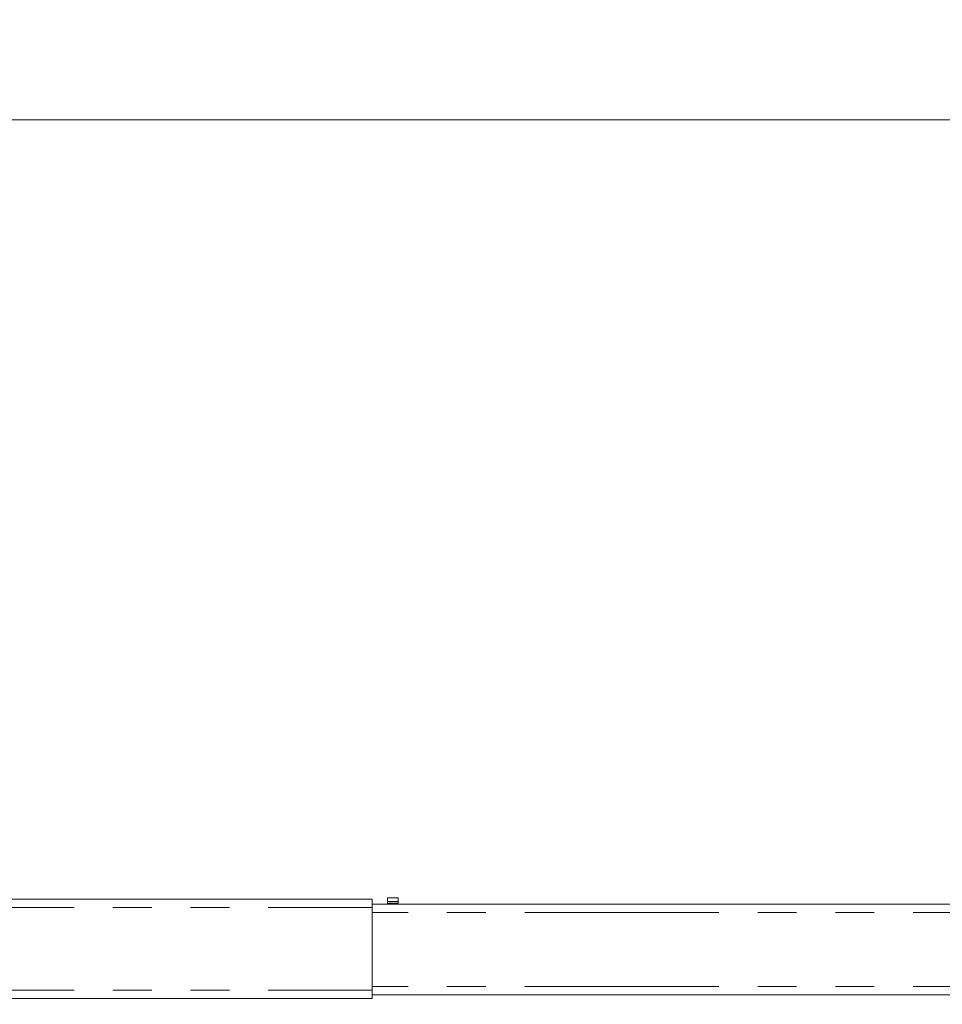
# Model space of a CAD drawing. Header units: millimetres. Extents: x 2 to 601, y 5 to 415.
# Tile 115 of 144: x 379 to 410, y 281 to 313. Entities that reach past the tile are written whole.
import ezdxf

# ---------------------------------------------------------------- set-up
doc = ezdxf.new("R2010")
doc.units = ezdxf.units.MM
doc.linetypes.add('PHANTOM', pattern=[12.7, 6.35, -1.27, 1.27, -1.27, 1.27, -1.27])
doc.styles.add('SLDTEXTSTYLE0', font='TXT', dxfattribs={"width": 0.605})
doc.dimstyles.new('SLDDIMSTYLE2', dxfattribs={"dimtxt": 2.5, "dimasz": 2.5, "dimexe": 0, "dimexo": 0.0625, "dimtad": 1, "dimdec": 0, "dimlfac": 10, "dimrnd": 1e-09, "dimzin": 12, "dimdsep": 46, "dimtxsty": 'SLDTEXTSTYLE0', "dimsah": 1, "dimcen": 0.09, "dimadec": 0, "dimazin": 3, "dimtfac": 1, "dimtdec": 0, "dimtofl": 0, "dimtmove": 0, "dimatfit": 3, "dimfxl": 0, "dimfrac": 2, "dimtolj": 1, "dimtzin": 12, "dimarcsym": 0})

# ---------------------------------------------------------------- blocks, each defined once
blk = doc.blocks.new('_D_3')
at = {"color": 7, "linetype": 'Continuous', "lineweight": 0}
for p, q in [((147.073, 285.39), (147.073, 311.176)), ((504.339, 282.265), (504.339, 311.176)), ((504.339, 310.176), (147.073, 310.176))]:
    blk.add_line(p, q, dxfattribs=at)
for points in [[(147.073, 310.176), (149.573, 309.866), (149.573, 310.486)], [(504.339, 310.176), (501.839, 310.486), (501.839, 309.866)]]:
    blk.add_solid(points, dxfattribs=at)
at = {"color": 7, "linetype": 'Continuous', "lineweight": 0, "char_height": 2.5, "attachment_point": 1, "style": 'SLDTEXTSTYLE0'}
for s, insert in [('3573', (332.329, 313.399)), ('~', (330.322, 313.399))]:
    blk.add_mtext(s, dxfattribs=dict(at, insert=insert))

msp = doc.modelspace()

# ---------------------------------------------------------------- linework, layer by layer
at = {"color": 7, "linetype": 'Continuous', "lineweight": 15}
for p, q in [((349.4229, 284.6998), (390.9229, 284.6998)), ((390.9229, 284.6998), (390.9229, 284.4248)), ((427.9489, 284.5398), (390.9229, 284.5398)), ((391.7729, 284.7398), (391.4229, 284.7398)), ((391.4229, 284.7398), (391.4229, 284.6237)), ((391.4229, 284.5666), (391.4229, 284.6237)), ((391.4229, 284.5666), (391.4229, 284.5398)), ((391.7729, 284.6237), (391.7729, 284.7398)), ((391.7729, 284.5666), (391.7729, 284.6237)), ((391.7729, 284.5398), (391.7729, 284.5666)), ((390.9229, 284.4248), (390.9229, 281.7248)), ((390.9229, 281.7248), (390.9229, 281.4498)), ((427.6533, 281.5748), (390.9229, 281.5748)), ((349.4229, 281.4498), (390.9229, 281.4498))]:
    msp.add_line(p, q, dxfattribs=at)
at = {"color": 7, "linetype": 'PHANTOM', "lineweight": 0}
for p, q in [((391.4229, 284.6237), (391.7729, 284.6237)), ((391.7729, 284.5666), (391.4229, 284.5666)), ((349.4229, 284.4248), (390.9229, 284.4248)), ((427.6533, 284.2648), (390.9229, 284.2648)), ((349.4229, 281.7248), (390.9229, 281.7248)), ((427.6533, 281.8498), (390.9229, 281.8498))]:
    msp.add_line(p, q, dxfattribs=at)

# ---------------------------------------------------------------- dimensions: what is measured, and where the dimension line sits
at = {"color": 7, "linetype": 'Continuous', "lineweight": 0}
dim = msp.add_linear_dim(base=(147.0729, 310.1765), p1=(504.3394, 281.2649), p2=(147.0729, 284.3898), text='~<>', dimstyle='SLDDIMSTYLE2', dxfattribs=at)
dim.commit()
dim.dimension.update_dxf_attribs({"geometry": '_D_3', "text_midpoint": (335.145, 310.1765), "dimtype": 160})

doc.saveas('drawing.dxf')
